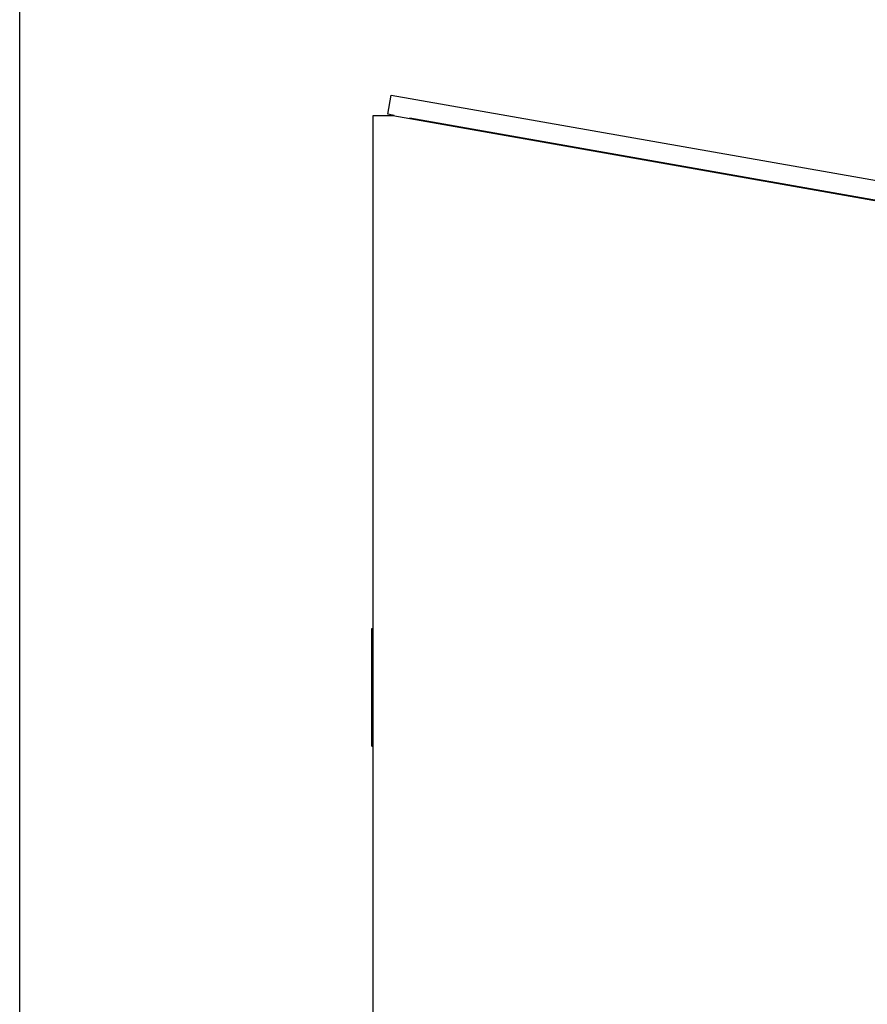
# Model space of a CAD drawing. Header units: inches. Extents: x 0 to 35.6, y 0 to 23.
# Tile 7 of 56: x 0 to 2.6, y 9 to 12. Entities that reach past the tile are written whole.
import ezdxf

# ---------------------------------------------------------------- set-up
doc = ezdxf.new("R2010")
doc.units = ezdxf.units.IN
doc.header["$LTSCALE"] = 1.957805
doc.header["$MEASUREMENT"] = 0
doc.layers.get('0').update_dxf_attribs({"linetype": 'CONTINUOUS'})
doc.layers.add('06___PRT_ALL_SURFS', color=7, linetype='CONTINUOUS')

msp = doc.modelspace()

# ---------------------------------------------------------------- linework, layer by layer
at = {"color": 7, "linetype": 'Continuous'}
for p, q in [((0, 0), (0, 23.033)), ((1.1263, 11.7569), (1.1367, 11.816)), ((1.1457, 11.7535), (1.1263, 11.7569)), ((1.1907, 11.7456), (1.1939, 11.7444)), ((5.0257, 11.0694), (1.1941, 11.745))]:
    msp.add_line(p, q, dxfattribs=at)
at = {"color": 3, "linetype": 'Continuous'}
for p, q in [((1.1367, 11.816), (5.0426, 11.1273)), ((1.0819, 2.7414), (1.0819, 11.7535)), ((1.0819, 11.7535), (1.1419, 11.7535)), ((1.1419, 11.7535), (5.0219, 11.0694))]:
    msp.add_line(p, q, dxfattribs=at)
at = {"layer": '06___PRT_ALL_SURFS', "color": 7, "linetype": 'Continuous'}
for p, q in [((1.0779, 9.8243), (1.0779, 10.1845)), ((1.0779, 10.1845), (1.0819, 10.1845)), ((1.0779, 10.0945), (1.0819, 10.0945)), ((1.0779, 9.9143), (1.0819, 9.9143)), ((1.0779, 9.8243), (1.0819, 9.8243))]:
    msp.add_line(p, q, dxfattribs=at)

doc.saveas('drawing.dxf')
